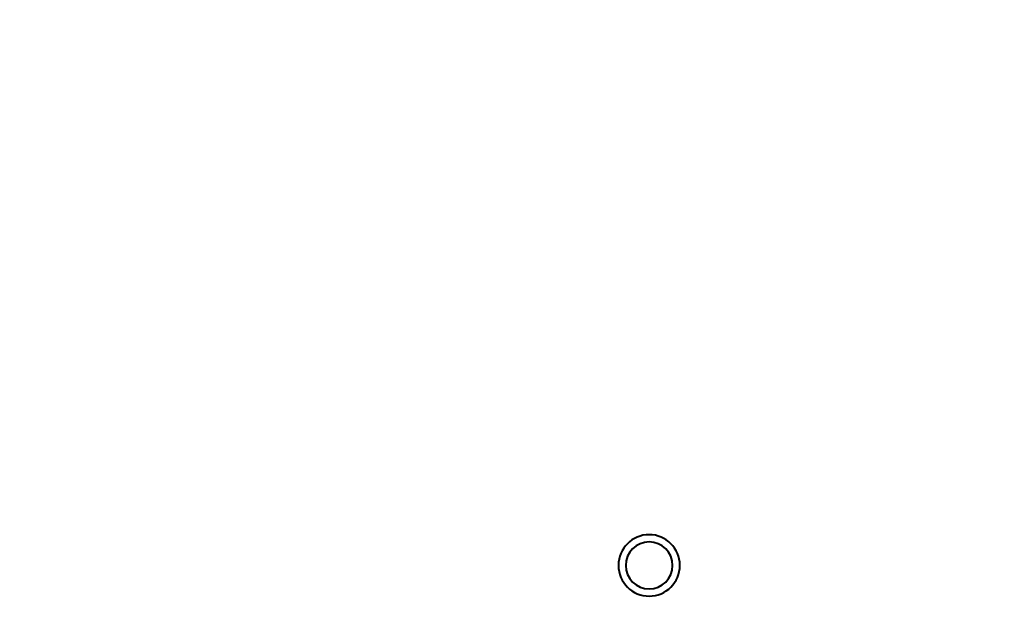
# Model space of a CAD drawing. Header units: millimetres. Extents: x -1483 to 905, y -1392 to 951.
# Tile 57 of 105: x -175 to -39, y -399 to -318. Entities that reach past the tile are written whole.
import ezdxf

# ---------------------------------------------------------------- set-up
doc = ezdxf.new("R2010")
doc.units = ezdxf.units.MM
doc.layers.add('G-IMPT', color=8, linetype='Continuous', lineweight=40)

# ---------------------------------------------------------------- blocks, each defined once
blk = doc.blocks.new('NEXA 2000 CALQUES_dwg-762145-Niveau de réf_')
at = {"layer": 'G-IMPT'}
for radius, start, end in [(4.25, 360, 180), (4.25, 360, 180), (4.25, 360, 180), (4.25, 0, 180), (3.25, 90, 270), (3.25, 360, 180), (3.25, 0, 180), (3.25, 360, 180), (3.25, 270, 90), (4.25, 180, 360), (4.25, 180, 360), (4.25, 180, 360), (4.25, 180, 0), (3.25, 180, 270), (3.25, 180, 0), (3.25, 180, 0), (3.25, 270, 0)]:
    blk.add_arc((-87.88, -360.38), radius, start, end, dxfattribs=at)

msp = doc.modelspace()

# ---------------------------------------------------------------- linework, layer by layer
at = {"color": 94, "lineweight": 30}
msp.add_circle((0, -18), 609.6, dxfattribs=at)

# ---------------------------------------------------------------- block references
at = {"layer": 'G-IMPT'}
msp.add_blockref('NEXA 2000 CALQUES_dwg-762145-Niveau de réf_', (0, -32.95), dxfattribs=at)

doc.saveas('drawing.dxf')
